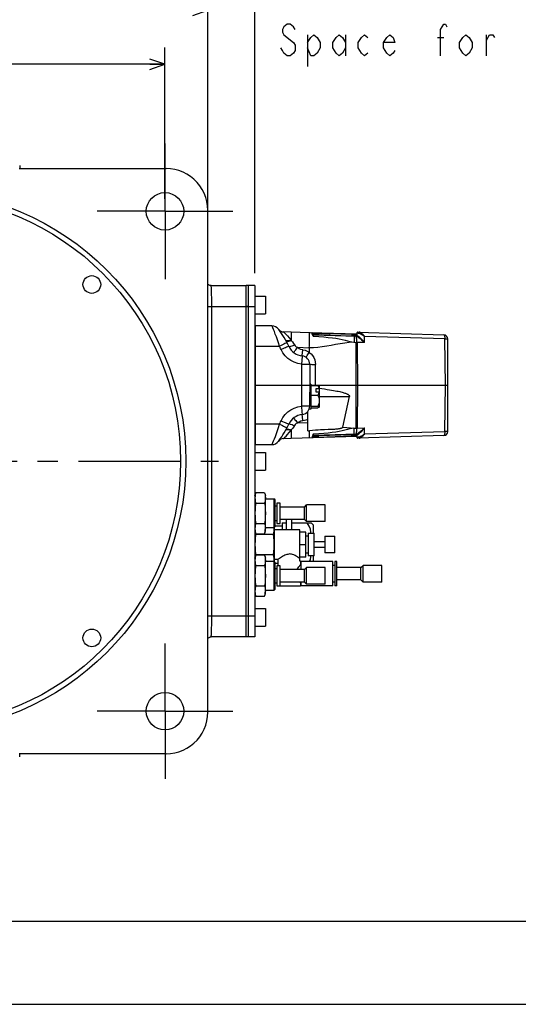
# Model space of a CAD drawing. Header units: millimetres. Extents: x 0 to 770, y -15 to 420.
# Tile 43 of 105: x 375 to 434, y 0 to 118. Entities that reach past the tile are written whole.
import ezdxf

# ---------------------------------------------------------------- set-up
doc = ezdxf.new("R2010")
doc.units = ezdxf.units.MM
doc.header["$LTSCALE"] = 32.67
doc.linetypes.add('CENTER', pattern=[0.6, 0.375, -0.075, 0.075, -0.075])
doc.layers.get('0').update_dxf_attribs({"linetype": 'CONTINUOUS'})
for name, color, linetype in [('ASSY', 7, 'CONTINUOUS'), ('AXIS', 7, 'CONTINUOUS'), ('CHAMFER', 7, 'CONTINUOUS'), ('DRA_ITEM', 7, 'CONTINUOUS'), ('DRAFT', 7, 'CONTINUOUS'), ('DRIV_DIM', 7, 'CONTINUOUS'), ('HOLE', 7, 'CONTINUOUS'), ('PARAM_DIM', 7, 'CONTINUOUS'), ('ROUND', 7, 'CONTINUOUS')]:
    doc.layers.add(name, color=color, linetype=linetype)
doc.styles.get("Standard").update_dxf_attribs({"font": 'txt', "width": 0.8})
doc.dimstyles.new('DIMSTYLE_1', dxfattribs={"dimtxt": 3.8, "dimasz": 1.8, "dimexe": 2, "dimexo": 1.5, "dimgap": 0.95, "dimtad": 1, "dimdec": 3, "dimlfac": 4, "dimdsep": 46, "dimtxsty": 'STANDARD', "dimblk": 'OPEN', "dimblk1": 'OPEN', "dimblk2": 'OPEN', "dimcen": 0.09, "dimadec": 0, "dimazin": 0, "dimtp": 0.001, "dimtm": 0.001, "dimtfac": 1, "dimtdec": 3, "dimtofl": 0, "dimtmove": 0, "dimatfit": 3, "dimldrblk": 'OPEN', "dimfxl": 1, "dimtolj": 1, "dimarcsym": 0})
doc.dimstyles.new('DIMSTYLE_3', dxfattribs={"dimtxt": 3.8, "dimasz": 1.8, "dimexe": 2, "dimexo": 1.5, "dimgap": 0.95, "dimtad": 1, "dimdec": 3, "dimlfac": 4, "dimdsep": 46, "dimtxsty": 'STANDARD', "dimblk": 'OPEN', "dimblk1": 'OPEN', "dimblk2": 'OPEN', "dimcen": 0.09, "dimadec": 0, "dimazin": 0, "dimtp": 0.5, "dimtm": 0.5, "dimtfac": 1, "dimtdec": 3, "dimtofl": 0, "dimtmove": 0, "dimatfit": 3, "dimldrblk": 'OPEN', "dimfxl": 1, "dimtolj": 1, "dimarcsym": 0})

# ---------------------------------------------------------------- blocks, each defined once
blk = doc.blocks.new('_OPEN')
at = {"color": 0, "linetype": 'BYBLOCK'}
for p, q in [((0, 0), (-1, 0.342)), ((-1, -0.342), (0, 0)), ((-1, 0), (0, 0))]:
    blk.add_line(p, q, dxfattribs=at)
blk = doc.blocks.new('*D0')
at = {"layer": 'DRIV_DIM', "color": 2, "linetype": 'CONTINUOUS'}
for p, q in [((402.86, 87.78), (402.86, 121.89)), ((402.86, 119.89), (440.46, 119.89)), ((478.06, 119.89), (440.46, 119.89))]:
    blk.add_line(p, q, dxfattribs=at)
at = {"layer": 'DRIV_DIM', "color": 2, "linetype": 'CONTINUOUS', "xscale": 1.8, "yscale": 1.8, "zscale": 1.8, "rotation": 180}
blk.add_blockref('_OPEN', (402.86, 119.89), dxfattribs=at)
blk = doc.blocks.new('_NONE')
blk = doc.blocks.new('*D8')
at = {"layer": 'DRIV_DIM', "color": 2, "linetype": 'CONTINUOUS'}
for p, q in [((326.56, 66.69), (326.56, 121.32)), ((397.2, 66.69), (397.2, 121.32)), ((326.56, 119.32), (361.88, 119.32)), ((397.2, 119.32), (361.88, 119.32))]:
    blk.add_line(p, q, dxfattribs=at)
at = {"layer": 'DRIV_DIM', "color": 2, "linetype": 'CONTINUOUS', "xscale": 1.8, "yscale": 1.8, "zscale": 1.8, "rotation": 180}
blk.add_blockref('_OPEN', (326.56, 119.32), dxfattribs=at)
at = {"layer": 'DRIV_DIM', "color": 2, "linetype": 'CONTINUOUS', "xscale": 1.8, "yscale": 1.8, "zscale": 1.8}
blk.add_blockref('_OPEN', (397.2, 119.32), dxfattribs=at)
blk = doc.blocks.new('*D12')
at = {"layer": 'PARAM_DIM', "color": 2, "linetype": 'CONTINUOUS'}
for p, q in [((332.06, 96.69), (332.06, 114.84)), ((392.06, 96.69), (392.06, 114.84)), ((332.06, 112.84), (362.06, 112.84)), ((392.06, 112.84), (362.06, 112.84))]:
    blk.add_line(p, q, dxfattribs=at)
at = {"layer": 'PARAM_DIM', "color": 2, "linetype": 'CONTINUOUS', "xscale": 1.8, "yscale": 1.8, "zscale": 1.8, "rotation": 180}
blk.add_blockref('_OPEN', (332.06, 112.84), dxfattribs=at)
at = {"layer": 'PARAM_DIM', "color": 2, "linetype": 'CONTINUOUS', "xscale": 1.8, "yscale": 1.8, "zscale": 1.8}
blk.add_blockref('_OPEN', (392.06, 112.84), dxfattribs=at)

msp = doc.modelspace()

# ---------------------------------------------------------------- linework, layer by layer
at = {"color": 7, "linetype": 'CONTINUOUS'}
for p, q in [((397.195726, 35.05992), (397.195726, 95.325206)), ((402.864796, 61.067563), (402.952881, 61.396301)), ((404.026711, 61.396301), (402.952881, 61.396301)), ((404.026711, 61.396301), (404.114796, 61.067563)), ((404.026711, 61.396301), (404.072311, 61.200934)), ((404.114796, 56.817659), (404.114796, 61.067463)), ((404.114796, 60.692563), (405.123921, 60.692563)), ((405.277296, 60.539188), (405.123921, 60.692563)), ((405.123921, 60.692563), (405.123921, 57.192563)), ((405.277296, 57.345938), (405.277296, 60.539188)), ((402.952881, 60.169432), (404.026711, 60.169432)), ((405.502296, 59.792563), (405.277296, 59.792563)), ((405.877296, 60.155063), (405.502296, 60.155063)), ((405.502296, 60.155063), (405.502296, 57.730063)), ((405.877296, 57.730063), (405.877296, 60.155063)), ((411.302296, 59.942563), (409.052362, 59.942563)), ((411.302296, 57.942563), (411.302296, 59.942563)), ((405.277296, 58.092563), (405.502296, 58.092563)), ((406.614796, 58.192428), (406.614796, 56.965063)), ((407.239796, 58.192428), (407.239796, 56.965063)), ((411.302296, 57.942563), (409.052362, 57.942563)), ((402.864796, 56.817563), (402.952881, 56.488824)), ((402.866557, 57.067652), (402.875152, 56.898695)), ((402.952881, 57.715694), (404.026711, 57.715694)), ((404.026711, 56.488824), (404.114796, 56.817563)), ((405.123921, 57.192563), (404.114796, 57.192563)), ((405.123921, 57.192563), (405.277296, 57.345938)), ((405.153275, 56.814715), (405.164796, 57.032867)), ((405.164796, 57.032867), (405.15473, 57.223372)), ((405.164796, 57.233438), (405.164796, 53.151688)), ((408.239796, 56.965063), (405.164796, 56.965063)), ((405.502296, 57.730063), (405.877296, 57.730063)), ((406.114796, 57.790639), (406.614796, 57.790639)), ((406.114796, 57.790639), (406.114796, 56.965063)), ((407.239796, 57.790639), (409.599033, 57.790639)), ((408.239796, 53.420063), (408.239796, 56.965063)), ((402.890786, 56.720569), (402.907217, 56.613683)), ((402.907217, 56.613683), (402.952881, 56.419432)), ((402.952881, 56.488824), (404.026711, 56.488824)), ((402.952881, 56.419432), (405.076711, 56.419432)), ((408.989796, 56.692563), (408.239796, 56.692563)), ((408.989796, 53.692563), (408.989796, 56.692563)), ((409.239796, 56.192563), (408.989796, 56.192563)), ((409.239796, 56.567563), (409.989796, 56.567563)), ((409.239796, 56.567563), (409.239796, 53.817563)), ((409.989796, 53.817563), (409.989796, 56.567563)), ((409.989796, 55.567563), (411.239796, 55.567563)), ((411.239796, 56.192563), (412.439796, 56.192563)), ((411.239796, 56.192563), (411.239796, 54.192563)), ((412.439796, 54.192563), (412.439796, 56.192563)), ((408.239796, 55.192563), (408.989796, 55.192563)), ((411.239796, 54.817563), (409.989796, 54.817563)), ((402.864796, 53.567563), (402.952881, 53.896301)), ((405.076711, 53.965694), (402.952881, 53.965694)), ((404.026711, 53.896301), (402.952881, 53.896301)), ((404.026711, 53.896301), (404.114796, 53.567563)), ((404.026711, 53.896301), (404.072311, 53.700934)), ((404.114796, 49.317659), (404.114796, 53.567463)), ((404.114796, 53.192563), (405.123921, 53.192563)), ((405.277296, 53.039188), (405.123921, 53.192563)), ((405.123921, 53.192563), (405.123921, 49.692563)), ((405.154735, 53.161749), (405.164796, 53.352259)), ((405.164796, 53.420063), (405.627296, 53.420063)), ((405.627296, 53.420063), (405.627296, 52.655063)), ((408.237296, 53.192563), (408.237296, 53.506856)), ((408.237296, 53.420063), (408.239796, 53.420063)), ((408.352294, 53.192563), (408.237296, 53.192563)), ((408.989796, 53.692563), (408.239796, 53.692563)), ((408.352296, 53.192563), (408.352296, 52.805063)), ((408.989796, 54.192563), (409.239796, 54.192563)), ((409.989796, 53.817563), (409.239796, 53.817563)), ((412.439796, 54.192563), (411.239796, 54.192563)), ((402.952881, 52.669432), (404.026711, 52.669432)), ((405.277296, 49.845938), (405.277296, 53.039188)), ((405.502296, 52.292563), (405.277296, 52.292563)), ((405.877296, 52.655063), (405.502296, 52.655063)), ((405.502296, 52.655063), (405.502296, 50.230063)), ((405.877296, 50.230063), (405.877296, 52.655063)), ((408.328307, 52.77555), (408.352296, 52.805063)), ((408.377296, 52.805063), (408.352296, 52.805063)), ((412.214796, 53.142563), (408.377296, 53.142563)), ((408.377296, 53.14245), (408.377296, 52.192563)), ((411.302296, 52.442563), (409.052362, 52.442563)), ((411.302296, 50.442563), (411.302296, 52.442563)), ((412.214796, 50.242675), (412.214796, 53.14245)), ((412.464796, 52.692563), (412.214796, 52.692563)), ((412.714796, 53.142563), (412.464796, 53.142563)), ((412.464796, 53.14245), (412.464796, 50.242675)), ((412.714796, 50.242675), (412.714796, 53.14245)), ((418.089796, 52.692563), (415.839862, 52.692563)), ((418.089796, 50.692563), (418.089796, 52.692563)), ((402.952881, 50.215694), (404.026711, 50.215694)), ((405.123921, 49.692563), (404.114796, 49.692563)), ((405.123921, 49.692563), (405.277296, 49.845938)), ((405.277296, 50.592563), (405.502296, 50.592563)), ((405.502296, 50.230063), (405.877296, 50.230063)), ((405.877296, 50.242563), (408.352288, 50.242563)), ((408.377296, 50.580063), (408.352296, 50.580063)), ((408.352296, 50.580063), (408.352296, 50.242563)), ((408.377296, 50.692563), (408.377296, 50.242675)), ((412.214796, 50.242563), (408.377296, 50.242563)), ((411.302296, 50.442563), (409.052362, 50.442563)), ((412.464796, 50.692563), (412.214796, 50.692563)), ((412.714796, 50.242563), (412.464796, 50.242563)), ((418.089796, 50.692563), (415.839862, 50.692563)), ((402.864796, 49.317563), (402.952881, 48.988824)), ((402.866557, 49.567652), (402.875152, 49.398695)), ((402.952881, 48.988824), (404.026711, 48.988824)), ((404.026711, 48.988824), (404.114796, 49.317563)), ((10, 10), (584, 10)), ((12.377365, 0), (584.301025, 0))]:
    msp.add_line(p, q, dxfattribs=at)
at = {"color": 6, "linetype": 'CONTINUOUS'}
for p, q in [((404.903292, 81.442563), (402.914796, 81.442563)), ((405.732266, 81.003748), (405.700637, 81.046087)), ((407.227296, 80.688635), (406.298466, 80.717824)), ((407.216176, 80.576373), (407.214383, 80.066298)), ((407.218917, 80.656231), (407.216176, 80.576373)), ((407.227296, 80.687999), (407.218917, 80.656231)), ((407.227296, 80.688635), (407.227288, 80.688352)), ((407.227288, 80.688352), (407.227296, 80.687999)), ((409.375879, 80.621113), (407.231222, 80.688511)), ((415.102296, 80.441153), (409.48359, 80.617728)), ((409.833829, 80.403233), (409.776276, 80.561359)), ((410.860644, 80.411993), (410.845221, 80.324977)), ((410.846409, 80.32494), (410.861753, 80.411958)), ((410.861356, 80.41197), (411.861258, 80.380547)), ((411.586784, 80.301673), (411.571027, 80.389668)), ((411.87683, 80.292558), (411.86126, 80.380547)), ((411.877386, 80.29254), (411.861267, 80.380547)), ((415.102296, 80.562163), (415.102296, 80.268588)), ((415.231222, 80.687101), (425.538577, 80.363179)), ((409.396766, 79.104133), (409.40366, 79.411935)), ((409.40366, 79.411935), (409.408177, 79.701536)), ((409.901693, 80.354629), (415.05438, 80.192699)), ((414.98216, 79.459539), (415.09153, 79.544078)), ((415.011395, 80.178285), (414.98601, 80.194848)), ((415.03475, 80.130894), (415.011395, 80.178285)), ((416.023994, 79.431046), (416.037047, 80.17787)), ((416.037047, 80.17787), (416.037664, 80.18216)), ((426.022795, 68.762973), (426.022795, 79.872152)), ((409.387336, 78.780005), (409.396766, 79.104133)), ((409.387336, 78.780005), (409.38792, 78.292813)), ((409.439796, 76.832851), (409.439796, 73.466844)), ((402.864796, 74.317563), (409.439796, 74.317563)), ((409.589796, 74.442563), (409.439796, 74.442563)), ((409.589796, 74.442524), (409.589796, 71.442602)), ((409.589796, 74.329731), (409.599581, 74.317563)), ((409.589796, 74.275849), (410.39642, 74.275849)), ((409.599581, 74.317563), (426.022795, 74.317563)), ((409.599581, 74.317563), (409.641279, 74.275849)), ((410.571862, 73.871761), (410.189796, 73.871761)), ((410.189796, 73.871761), (410.189796, 73.534483)), ((410.189796, 73.534483), (410.571862, 73.534483)), ((410.589796, 73.86069), (410.571862, 73.871761)), ((410.589796, 73.523413), (410.571862, 73.534483)), ((410.579076, 74.203283), (410.574372, 74.207566)), ((410.589796, 74.192563), (410.579076, 74.203283)), ((410.585936, 74.194727), (410.579076, 74.203283)), ((410.589796, 74.192554), (410.589796, 71.703192)), ((409.589796, 73.130395), (410.39642, 73.130395)), ((410.589796, 72.463752), (410.585936, 72.372939)), ((413.412196, 69.28327), (414.225543, 72.942563)), ((409.214796, 68.824302), (409.214796, 71.179358)), ((409.589796, 71.442563), (409.36646, 71.442563)), ((409.589796, 71.797108), (410.39642, 71.797108)), ((409.589796, 71.609276), (410.39642, 71.609276)), ((410.579076, 71.681842), (410.574372, 71.67756)), ((409.214796, 68.824302), (409.409281, 68.830258)), ((409.410556, 68.595577), (409.40928, 68.830336)), ((415.09153, 69.091047), (414.98216, 69.175587)), ((416.02443, 69.179081), (416.023994, 69.204079)), ((416.024588, 69.173772), (416.02443, 69.179081)), ((416.03703, 68.457256), (416.024588, 69.173772)), ((405.700567, 67.588947), (405.732756, 67.632036)), ((405.700568, 67.588947), (405.704202, 67.593778)), ((406.298466, 67.917301), (407.227296, 67.946491)), ((407.216632, 68.058633), (407.219237, 67.978859)), ((407.219237, 67.978859), (407.227296, 67.947127)), ((407.227296, 67.947127), (407.227304, 67.946562)), ((407.227304, 67.946562), (407.227296, 67.946491)), ((407.231222, 67.946614), (415.102296, 68.193973)), ((409.776276, 68.073767), (409.833829, 68.231892)), ((415.05438, 68.442426), (409.901693, 68.280497)), ((414.986006, 68.440278), (415.011435, 68.456894)), ((415.102296, 68.366538), (415.102296, 68.072963)), ((425.538577, 68.271946), (415.231222, 67.948025)), ((416.03766, 68.452966), (416.03703, 68.457256)), ((402.914796, 67.192563), (404.903292, 67.192563))]:
    msp.add_line(p, q, dxfattribs=at)
at = {"color": 9, "linetype": 'CONTINUOUS'}
for p, q in [((402.914796, 67.192563), (402.914796, 81.442563)), ((407.231222, 80.688511), (407.229055, 79.683354)), ((409.746603, 80.501783), (409.708155, 80.61067)), ((409.857617, 80.185125), (409.746603, 80.501783)), ((409.84943, 80.403611), (409.833572, 80.403941)), ((409.97264, 80.400084), (409.84943, 80.403611)), ((410.475425, 80.385959), (409.97264, 80.400084)), ((410.176854, 80.547875), (410.474796, 80.537218)), ((410.473876, 80.336647), (410.475425, 80.385959)), ((410.474796, 80.537218), (410.476345, 80.586529)), ((414.476769, 80.41145), (410.474796, 80.537218)), ((410.474796, 80.537218), (410.475425, 80.385959)), ((410.475425, 80.385959), (410.855065, 80.374028)), ((410.894615, 80.410925), (410.888616, 80.323615)), ((410.977524, 80.40832), (410.977664, 80.320543)), ((411.338211, 80.396985), (411.338297, 80.309482)), ((411.570016, 80.3897), (411.585522, 80.301713)), ((411.778134, 80.38316), (411.778219, 80.295657)), ((414.478319, 80.460762), (414.476769, 80.41145)), ((414.476769, 80.411451), (414.909464, 80.395873)), ((414.476769, 80.41145), (414.477399, 80.260192)), ((414.909464, 80.395873), (415.102296, 80.389761)), ((415.272481, 80.559878), (415.102203, 80.564358)), ((406.595619, 79.683494), (406.544591, 79.738546)), ((406.972997, 80.000503), (407.194566, 79.727636)), ((407.214254, 79.818351), (407.229049, 79.683405)), ((409.901693, 80.354629), (409.901876, 80.353985)), ((411.868047, 80.342194), (414.477399, 80.260192)), ((414.477399, 80.260192), (414.475849, 80.21088)), ((414.477399, 80.260192), (414.868354, 80.249205)), ((414.734694, 79.467316), (414.98216, 79.459539)), ((414.868354, 80.249205), (415.096868, 80.24276)), ((414.98216, 79.459539), (414.989208, 74.317563)), ((415.128394, 80.266355), (415.102284, 80.267255)), ((416.023994, 79.431046), (415.194496, 79.457114)), ((415.217715, 74.317563), (415.194496, 79.457114)), ((415.95081, 80.241338), (416.011494, 80.198225)), ((416.011494, 80.198225), (416.037846, 80.182408)), ((425.652261, 79.872152), (416.036968, 80.174325)), ((425.749217, 74.317563), (425.652261, 79.872152)), ((402.895662, 78.986127), (405.821179, 78.986194)), ((409.387419, 78.780005), (407.966075, 78.824673)), ((408.439796, 76.850303), (408.439796, 71.784822)), ((410.131066, 74.275849), (410.130907, 76.819762)), ((414.989208, 74.317563), (414.98216, 69.175587)), ((415.194496, 69.178011), (415.217715, 74.317563)), ((425.652261, 68.762973), (425.749217, 74.317563)), ((410.589796, 72.942563), (414.225543, 72.942563)), ((408.647144, 71.785202), (408.439796, 71.784822)), ((408.439796, 71.784822), (408.510534, 71.092062)), ((408.510534, 71.092062), (408.538407, 70.825917)), ((407.966075, 69.810453), (409.214796, 69.849696)), ((408.54289, 70.787969), (408.538407, 70.825917)), ((408.570298, 70.52482), (408.54289, 70.787969)), ((408.616244, 70.074282), (408.570298, 70.52482)), ((406.544591, 68.89658), (406.595621, 68.951633)), ((406.971357, 68.632743), (407.194566, 68.90749)), ((407.229049, 68.951721), (407.214254, 68.816774)), ((407.229055, 68.951772), (407.231222, 67.946614)), ((414.734694, 69.16781), (414.98216, 69.175587)), ((415.194496, 69.178011), (416.023994, 69.204079)), ((416.036989, 68.460801), (425.652261, 68.762973)), ((409.8495, 68.257423), (409.833829, 68.231892)), ((409.901876, 68.28114), (409.901693, 68.280497)), ((410.333836, 68.245148), (410.475425, 68.249167)), ((410.475425, 68.249167), (410.473876, 68.298478)), ((410.474796, 68.097908), (410.475425, 68.249167)), ((410.474796, 68.097908), (414.476769, 68.223675)), ((410.476345, 68.048597), (410.474796, 68.097908)), ((414.477399, 68.374934), (410.475425, 68.249167)), ((414.475849, 68.424245), (414.477399, 68.374934)), ((414.476769, 68.223675), (414.477399, 68.374934)), ((414.909571, 68.239339), (414.476769, 68.223675)), ((414.476769, 68.223675), (414.478319, 68.174364)), ((415.096866, 68.392366), (414.477399, 68.374934)), ((415.102296, 68.245365), (414.909571, 68.239339)), ((415.102203, 68.070768), (415.272481, 68.075247)), ((415.102284, 68.36787), (415.128394, 68.368771)), ((415.950648, 68.393698), (415.872473, 68.343131))]:
    msp.add_line(p, q, dxfattribs=at)
at = {"color": 7, "linetype": 'CONTINUOUS', "true_color": 0x2a4972}
msp.add_line((409.48359, 80.617728), (409.375879, 80.621113), dxfattribs=at)
at = {"color": 9, "linetype": 'CONTINUOUS'}
for points in [[(405.821179, 78.986194), (405.695091, 79.384642), (405.565733, 79.768847), (405.436175, 80.131815), (405.311391, 80.463016), (405.196335, 80.754461), (405.095167, 81.000463), (405.012349, 81.19485), (404.951803, 81.333689), (404.915371, 81.415822), (404.903292, 81.442563)], [(406.298466, 80.717824), (406.315268, 80.701727), (406.370199, 80.648511), (406.466296, 80.553109), (406.602532, 80.413404), (406.773587, 80.228717), (406.972997, 80.000503)], [(409.776276, 80.561359), (409.793283, 80.560965), (409.84429, 80.55931), (409.927966, 80.556196), (410.176854, 80.547875)], [(409.833829, 80.403233), (409.848978, 80.378267), (409.87271, 80.360906), (409.901877, 80.353988)], [(415.373621, 80.682626), (415.343508, 80.677427), (415.316796, 80.661217), (415.294499, 80.634772), (415.279147, 80.599888), (415.272969, 80.559867)], [(415.272969, 80.559867), (415.354515, 80.548097), (415.440029, 80.521504), (415.520346, 80.488362), (415.594052, 80.453053), (415.661173, 80.417808), (415.722035, 80.383751), (415.777182, 80.351291), (415.827146, 80.32072), (415.872408, 80.292044), (415.95081, 80.241338)], [(416.036723, 80.18541), (415.997319, 80.229991), (415.951792, 80.278225), (415.900579, 80.33057), (415.842881, 80.386608), (415.777943, 80.44594), (415.705058, 80.507786), (415.623904, 80.56982), (415.533551, 80.627744), (415.445244, 80.668267), (415.373621, 80.682626)], [(406.711822, 79.423445), (406.693701, 79.417563), (406.643745, 79.395254), (406.564915, 79.357931), (406.457892, 79.305909), (406.325133, 79.240339), (406.169883, 79.162772), (405.998737, 79.076465), (405.821179, 78.986194)], [(406.580404, 79.673065), (406.629067, 79.622041), (406.705508, 79.591609), (406.808312, 79.581745), (406.934165, 79.593815), (407.076571, 79.628008), (407.229055, 79.683354)], [(407.194566, 79.727637), (407.047001, 79.675922), (406.90703, 79.644716), (406.781305, 79.635465), (406.675817, 79.648594), (406.595619, 79.683494)], [(407.229055, 79.683354), (407.356974, 79.512061), (407.481177, 79.336486), (407.601393, 79.156566)], [(414.734694, 79.467316), (414.186295, 79.442989), (413.636853, 79.383875), (413.094497, 79.300667), (412.551665, 79.201903), (412.015834, 79.097894), (411.480058, 78.996237), (410.951916, 78.906609), (410.424333, 78.836053), (409.905401, 78.793195), (409.387497, 78.784877)], [(409.857618, 80.185162), (410.527933, 80.149889), (411.129909, 80.108406), (411.670438, 80.061011), (412.15651, 80.00708), (412.594164, 79.946838), (412.990221, 79.88009), (413.351884, 79.806227), (413.682164, 79.726618), (413.983169, 79.645646), (414.257398, 79.571299), (414.507653, 79.509552), (414.734694, 79.467335)], [(414.756496, 80.202061), (414.768716, 80.183475), (414.778939, 80.131375), (414.787097, 80.047481), (414.792791, 79.934369), (414.795671, 79.794146), (414.795373, 79.635343), (414.791827, 79.46552)], [(415.128394, 80.266355), (415.122443, 80.237906), (415.106855, 80.214202), (415.082984, 80.19796), (415.05438, 80.192699)], [(416.037664, 80.18216), (416.037613, 80.183603), (416.036723, 80.18541)], [(425.538577, 80.363179), (425.566445, 80.350168), (425.592202, 80.313532), (425.614596, 80.255047), (425.632538, 80.17755), (425.645156, 80.084808), (425.651838, 79.981332), (425.652261, 79.872152)], [(425.652261, 79.872152), (425.753694, 79.873394), (425.844187, 79.874164), (425.919452, 79.874424), (425.975924, 79.874164), (426.010924, 79.873394), (426.022796, 79.872151)], [(402.864796, 78.985321), (402.868602, 78.985655), (402.879441, 78.985938), (402.895662, 78.986127)], [(406.013843, 78.58776), (405.95154, 78.721493), (405.887314, 78.854314), (405.821179, 78.986194)], [(406.923321, 78.986059), (406.904764, 78.98095), (406.853986, 78.960931), (406.773525, 78.927072), (406.664244, 78.879735), (406.528657, 78.819961), (406.370074, 78.74916), (406.195238, 78.670305), (406.013843, 78.58776)], [(408.439796, 76.850303), (408.000929, 76.928058), (407.578398, 77.069987), (407.181541, 77.272967), (406.819139, 77.53251), (406.499198, 77.842884), (406.228774, 78.197243), (406.013843, 78.58776)], [(406.923321, 78.986061), (406.94967, 78.968697), (407.003726, 78.965928), (407.08377, 78.977383), (407.187686, 79.00302), (407.313093, 79.042712), (407.453262, 79.094687), (407.601394, 79.156567)], [(407.500354, 78.249881), (407.513135, 78.263139), (407.546919, 78.303115), (407.600441, 78.368253), (407.672202, 78.456763), (407.760516, 78.566618), (407.86021, 78.691423), (407.966075, 78.824673)], [(407.601393, 79.156566), (407.692856, 79.039056), (407.814766, 78.92642), (407.966075, 78.824673)], [(408.616244, 78.560844), (408.384058, 78.606903), (408.164711, 78.69591), (407.966075, 78.824673)], [(408.542751, 77.845875), (408.548269, 77.897665), (408.616244, 78.560844)], [(408.616244, 78.560844), (408.886544, 78.511776), (409.145858, 78.421003), (409.387755, 78.290773)], [(409.378608, 78.2575), (409.595915, 78.079227), (409.781817, 77.868545), (409.931556, 77.630922), (410.041384, 77.372311), (410.108391, 77.099576), (410.130907, 76.819762)], [(408.542751, 77.845875), (408.538391, 77.809093), (408.532453, 77.753737), (408.439796, 76.850303)], [(408.439796, 76.850303), (408.634886, 76.849968), (408.82248, 76.848975), (408.995366, 76.847362), (409.146903, 76.845192), (409.271266, 76.842547), (409.363676, 76.83953), (409.420581, 76.836256), (409.439796, 76.832851)], [(409.439796, 76.832851), (409.456646, 76.830083), (409.504945, 76.827498), (409.582956, 76.825135), (409.688713, 76.823082), (409.81997, 76.821428), (409.969784, 76.820299), (410.130907, 76.819762)], [(406.013843, 70.047366), (406.228774, 70.437883), (406.499198, 70.792242), (406.819139, 71.102615), (407.181541, 71.362159), (407.578398, 71.565138), (408.000929, 71.707068), (408.439796, 71.784822)], [(409.434103, 71.800415), (409.402045, 71.797525), (409.340675, 71.794699), (409.250007, 71.792045), (409.131583, 71.789672), (408.988455, 71.787684), (408.825086, 71.78617), (408.647144, 71.785202)], [(405.821179, 69.648932), (405.887314, 69.780812), (405.95154, 69.913633), (406.013843, 70.047366)], [(406.013843, 70.047366), (406.189511, 69.967416), (406.356111, 69.892235), (406.508397, 69.824164), (406.644852, 69.763883), (406.759855, 69.713913), (406.848083, 69.676625), (406.903576, 69.654609), (406.923321, 69.649067)], [(407.500354, 70.385244), (407.513135, 70.371987), (407.546919, 70.332011), (407.600441, 70.266872), (407.672202, 70.178362), (407.760516, 70.068508), (407.86021, 69.943703), (407.966075, 69.810453)], [(407.966075, 69.810453), (407.814686, 69.708643), (407.692788, 69.595996), (407.601393, 69.478559)], [(407.966075, 69.810453), (408.164711, 69.939216), (408.384058, 70.028223), (408.616244, 70.074282)], [(408.616244, 70.074282), (408.821618, 70.107526), (409.022104, 70.165086), (409.214796, 70.246328)], [(405.821179, 69.648932), (402.895662, 69.648998), (402.879441, 69.649187), (402.868602, 69.64947), (402.864796, 69.649804)], [(404.903292, 67.192563), (404.915337, 67.219104), (404.951666, 67.300974), (405.011971, 67.43949), (405.094531, 67.633395), (405.196123, 67.880177), (405.311761, 68.17313), (405.435942, 68.502743), (405.565982, 68.86699), (405.695226, 69.250877), (405.821179, 69.648932)], [(405.821179, 69.648932), (405.993137, 69.561497), (406.156226, 69.479213), (406.305314, 69.404643), (406.438917, 69.338532), (406.551544, 69.283633), (406.63796, 69.242557), (406.692536, 69.218048), (406.711822, 69.211681)], [(406.298466, 67.917301), (406.315395, 67.933288), (406.369713, 67.986103), (406.46507, 68.080683), (406.601049, 68.220166), (406.771316, 68.404028), (406.971357, 68.632743)], [(406.580402, 68.962057), (406.629067, 69.013085), (406.705508, 69.043517), (406.808312, 69.053381), (406.934165, 69.041311), (407.076571, 69.007118), (407.229056, 68.951771)], [(406.595621, 68.951633), (406.675822, 68.986532), (406.781311, 68.999661), (406.907036, 68.990408), (407.047005, 68.959203), (407.194566, 68.907488)], [(406.923321, 69.649067), (406.94967, 69.666429), (407.003726, 69.669197), (407.08377, 69.657742), (407.187686, 69.632106), (407.313093, 69.592413), (407.453262, 69.540439), (407.601393, 69.478559)], [(407.601393, 69.478559), (407.481177, 69.298639), (407.356974, 69.123065), (407.229055, 68.951772)], [(414.734694, 69.16779), (414.506145, 69.125296), (414.254603, 69.063137), (413.978317, 68.988107), (413.674689, 68.90655), (413.341172, 68.826543), (412.976258, 68.752463), (412.577459, 68.685766), (412.138476, 68.625808), (411.653524, 68.572423), (411.11608, 68.525617), (410.519633, 68.484723), (409.857618, 68.449964)], [(413.412196, 69.28327), (413.876824, 69.221784), (414.317868, 69.18277), (414.734694, 69.16781)], [(414.756883, 68.433077), (414.769103, 68.451662), (414.779326, 68.503763), (414.787484, 68.587657), (414.793178, 68.700768), (414.796058, 68.840991), (414.79576, 68.999795), (414.792214, 69.169618)], [(425.652261, 68.762973), (425.651838, 68.653793), (425.645156, 68.550316), (425.632538, 68.457575), (425.614596, 68.380079), (425.592202, 68.321594), (425.566445, 68.284958), (425.538577, 68.271946)], [(426.022795, 68.762973), (426.010924, 68.761732), (425.975924, 68.760962), (425.919452, 68.760701), (425.844187, 68.760962), (425.753694, 68.761732), (425.652261, 68.762973)], [(409.857618, 68.449965), (409.747075, 68.133801), (409.718091, 68.051873), (409.708155, 68.024455)], [(409.844086, 68.075743), (409.793284, 68.074116), (409.776276, 68.073767)], [(409.833572, 68.231185), (409.849406, 68.231514), (410.333836, 68.245148)], [(410.474796, 68.097908), (410.176092, 68.087287), (410.04063, 68.082821), (409.844086, 68.075743)], [(409.901877, 68.281138), (409.87341, 68.27454), (409.8495, 68.257423)], [(415.05438, 68.442426), (415.081828, 68.437636), (415.105234, 68.422538), (415.121937, 68.398404), (415.128394, 68.368771)], [(415.872473, 68.343131), (415.8273, 68.314506), (415.777397, 68.283968), (415.722292, 68.251526), (415.661467, 68.217478), (415.594407, 68.182251), (415.520795, 68.146964), (415.440572, 68.113823), (415.355046, 68.087158), (415.272969, 68.075258)], [(415.373621, 67.9525), (415.343516, 67.957687), (415.316796, 67.973907), (415.294497, 68.000354), (415.279139, 68.035245), (415.272969, 68.075257)], [(415.373621, 67.9525), (415.445189, 67.966841), (415.533463, 68.00733), (415.623824, 68.065242), (415.704984, 68.127279), (415.777876, 68.189135), (415.842826, 68.248476), (415.900539, 68.304521), (415.951766, 68.356875), (415.997306, 68.405121), (416.03673, 68.449724)], [(416.037848, 68.452715), (416.011193, 68.436675), (415.950648, 68.393698)], [(416.03673, 68.449724), (416.037613, 68.451522), (416.03766, 68.452966)]]:
    msp.add_lwpolyline(points, dxfattribs=at)
at = {"color": 6, "linetype": 'CONTINUOUS'}
for points in [[(409.408177, 79.701536), (409.410352, 79.963585), (409.410312, 80.189828), (409.408353, 80.373641), (409.404938, 80.508919), (409.400659, 80.59233), (409.39636, 80.620469)], [(409.857618, 80.185161), (409.850955, 80.28038), (409.843835, 80.354879), (409.833826, 80.403232)], [(407.214383, 80.066298), (407.214217, 79.803946), (407.213946, 79.790145), (407.213271, 79.777035), (407.212102, 79.764651), (407.210367, 79.753041), (407.207418, 79.742503), (407.202434, 79.733532), (407.194566, 79.727636)], [(409.901876, 80.353985), (409.898656, 80.333167), (409.880962, 80.27751), (409.857618, 80.185162)], [(415.09153, 79.544078), (415.09002, 79.693143), (415.083232, 79.83129), (415.071456, 79.95341), (415.055089, 80.054619), (415.03475, 80.130894)], [(415.05438, 80.192699), (415.098913, 80.182065), (415.165924, 80.149963), (415.256784, 80.093835), (415.370764, 80.013835), (415.506409, 79.910023), (415.661588, 79.782734), (415.834976, 79.632074), (416.024323, 79.456138)], [(415.091528, 79.543984), (415.160327, 79.486186), (415.194496, 79.457114)], [(416.024418, 79.461466), (415.852514, 79.653935), (415.693874, 79.818703), (415.550935, 79.957389), (415.425697, 80.071073), (415.320071, 80.158698), (415.235027, 80.21951), (415.171512, 80.254578), (415.128394, 80.266355)], [(408.998346, 77.662322), (409.005087, 77.678888), (409.031001, 77.723611), (409.074821, 77.794324), (409.134508, 77.88774), (409.207323, 77.999577), (409.289945, 78.124733), (409.378608, 78.2575)], [(409.378608, 78.2575), (409.383666, 78.267202), (409.386761, 78.278453), (409.38792, 78.292813)], [(409.439796, 74.604575), (409.456845, 74.526412), (409.502394, 74.442563)], [(409.436038, 72.942563), (409.43699, 73.120302), (409.43874, 73.295053), (409.439796, 73.466844)], [(410.574372, 74.207566), (410.555094, 74.220528), (410.528071, 74.233681), (410.493038, 74.247164), (410.449433, 74.261156), (410.39642, 74.275849)], [(410.39642, 74.275849), (410.477869, 74.132353), (410.53546, 73.998989), (410.571862, 73.871761)], [(410.571862, 73.534483), (410.53483, 73.405504), (410.477061, 73.272281), (410.39642, 73.130395)], [(410.589796, 73.947133), (410.893174, 73.909449), (411.225715, 73.865305), (411.529615, 73.822219), (411.807354, 73.780183), (412.061173, 73.739177), (412.293025, 73.699191), (412.504852, 73.660175), (412.698462, 73.622065), (412.875283, 73.584832), (413.036579, 73.548453), (413.183526, 73.512895), (413.317195, 73.478127), (413.438566, 73.444112), (413.548536, 73.410814), (413.647918, 73.378191), (413.737456, 73.346202), (413.817817, 73.314803), (413.889601, 73.283952), (413.953311, 73.253622), (414.009634, 73.223659), (414.059006, 73.19397), (414.10167, 73.164545), (414.13782, 73.135392), (414.167626, 73.106549), (414.191139, 73.078248), (414.208519, 73.050835), (414.220232, 73.024499), (414.226925, 72.99903), (414.229069, 72.974293)], [(409.434103, 71.800415), (409.43511, 72.178229), (409.43511, 72.558951), (409.436038, 72.942563)], [(410.39642, 73.130395), (410.449438, 73.026085), (410.493046, 72.926757), (410.528079, 72.831046), (410.5551, 72.737689), (410.574375, 72.645681), (410.585937, 72.554553), (410.589796, 72.463752)], [(410.585936, 72.372939), (410.574372, 72.281804), (410.555094, 72.189794), (410.528071, 72.096433), (410.493038, 72.000727), (410.449433, 71.901408), (410.39642, 71.797108)], [(414.225543, 72.942563), (414.227514, 72.953224), (414.228684, 72.963802), (414.229069, 72.974293)], [(410.39642, 71.797108), (410.449438, 71.782413), (410.493046, 71.76842), (410.528079, 71.754936), (410.5551, 71.741784), (410.574375, 71.728822), (410.585937, 71.715984), (410.589796, 71.703192)], [(410.574372, 71.67756), (410.555094, 71.664597), (410.528071, 71.651445), (410.493038, 71.637962), (410.449433, 71.62397), (410.39642, 71.609276)], [(410.589796, 71.703192), (410.585936, 71.690399), (410.579076, 71.681842)], [(407.194566, 68.90749), (407.20244, 68.901586), (407.207367, 68.892625), (407.210307, 68.882148), (407.212084, 68.870674), (407.213194, 68.858351), (407.213847, 68.84523), (407.214173, 68.831344), (407.214242, 68.816722)], [(407.214242, 68.816722), (407.214056, 68.568913), (407.214742, 68.356572), (407.216632, 68.058633)], [(409.39636, 68.014657), (409.400381, 68.039427), (409.404421, 68.112726), (409.407796, 68.231387), (409.409969, 68.393873), (409.410556, 68.595577)], [(411.230669, 68.968288), (410.993313, 68.959311), (410.734245, 68.947659), (410.450575, 68.931737), (410.13855, 68.909278), (409.793382, 68.877016), (409.409281, 68.830258)], [(413.412196, 69.28327), (413.40665, 69.266373), (413.396809, 69.248722), (413.382453, 69.231074), (413.363496, 69.213725), (413.340114, 69.196951), (413.312276, 69.180749), (413.279949, 69.165122), (413.242999, 69.150045), (413.201147, 69.135465), (413.154093, 69.121367), (413.101456, 69.107738), (413.042809, 69.094587), (412.977762, 69.081945), (412.905854, 69.069845), (412.826461, 69.058307), (412.738871, 69.047357), (412.642385, 69.037032), (412.536287, 69.027372), (412.419792, 69.018399), (412.292016, 69.010114), (412.152011, 69.002487), (411.998761, 68.995439), (411.831191, 68.988816), (411.648162, 68.982367), (411.230669, 68.968288)], [(415.011435, 68.456894), (415.034811, 68.504405), (415.055151, 68.58081), (415.071505, 68.682101), (415.083259, 68.804215), (415.090027, 68.942237), (415.09153, 69.091047)], [(416.024323, 69.178987), (415.835055, 69.003122), (415.661752, 68.85253), (415.506646, 68.725291), (415.371042, 68.621495), (415.257056, 68.541471), (415.166132, 68.485279), (415.099018, 68.4531), (415.05438, 68.442426)], [(415.194496, 69.178011), (415.125999, 69.119978), (415.091528, 69.091141)], [(415.128394, 68.368771), (415.171411, 68.380504), (415.23483, 68.41549), (415.319818, 68.476231), (415.425442, 68.56383), (415.550719, 68.677534), (415.693727, 68.816276), (415.852446, 68.981117), (416.024418, 69.173659)], [(409.833826, 68.231893), (409.844033, 68.281741), (409.85102, 68.355641), (409.857618, 68.449965)], [(409.857618, 68.449964), (409.880959, 68.357618), (409.898653, 68.301959), (409.901876, 68.28114)]]:
    msp.add_lwpolyline(points, dxfattribs=at)
at = {"color": 7, "linetype": 'CONTINUOUS'}
for points in [[(402.864796, 60.782867), (402.875154, 60.579282), (402.904965, 60.376783), (402.952881, 60.169432)], [(402.952881, 61.396301), (402.90501, 61.189183), (402.875151, 60.986414), (402.866557, 60.817473)], [(404.114796, 60.782867), (404.103159, 60.566985), (404.072283, 60.364651), (404.026711, 60.169432)], [(404.072311, 61.200934), (404.103207, 60.998307), (404.114796, 60.782867)], [(402.952881, 60.169432), (402.904923, 59.754295), (402.875118, 59.348993), (402.864796, 58.942563)], [(404.026711, 60.169432), (404.07217, 59.78011), (404.103113, 59.375228), (404.114796, 58.942563)], [(402.864796, 58.942563), (402.875119, 58.536101), (402.904927, 58.130792), (402.952881, 57.715694)], [(404.114796, 58.942563), (404.103106, 58.509769), (404.072157, 58.104886), (404.026711, 57.715694)], [(402.952881, 57.715694), (402.904961, 57.508322), (402.875152, 57.305821), (402.864796, 57.102259)], [(402.875152, 56.898695), (402.905009, 56.695948), (402.952881, 56.488824)], [(404.026711, 57.715694), (404.072293, 57.520424), (404.103165, 57.318086), (404.114796, 57.102259)], [(404.026711, 56.488824), (404.074586, 56.695962), (404.104441, 56.89871), (404.114796, 57.102259)], [(405.076711, 56.419432), (405.122396, 56.613792), (405.153275, 56.814715)], [(409.589651, 56.567563), (409.589597, 56.666564), (409.514747, 57.019877), (409.360362, 57.391734), (409.11995, 57.790639)], [(402.952881, 56.419432), (402.907196, 56.030712), (402.876317, 55.628866), (402.864796, 55.192563)], [(405.164796, 55.192563), (405.153263, 55.629086), (405.122375, 56.03093), (405.076711, 56.419432)], [(402.864796, 55.192563), (402.876329, 54.756039), (402.907217, 54.354196), (402.952881, 53.965694)], [(405.076711, 53.965694), (405.122396, 54.354414), (405.153275, 54.75626), (405.164796, 55.192563)], [(402.864796, 53.282867), (402.875154, 53.079282), (402.904965, 52.876783), (402.952881, 52.669432)], [(402.952881, 53.896301), (402.90501, 53.689183), (402.875151, 53.486414), (402.866557, 53.317473)], [(402.952881, 53.965694), (402.907196, 53.771333), (402.890787, 53.664561)], [(404.114796, 53.282867), (404.103159, 53.066985), (404.072283, 52.864651), (404.026711, 52.669432)], [(404.072311, 53.700934), (404.103207, 53.498307), (404.114796, 53.282867)], [(405.164796, 53.352259), (405.153263, 53.570521), (405.122375, 53.771442), (405.076711, 53.965694)], [(405.627296, 53.420063), (405.657879, 53.443462), (405.697036, 53.473093), (405.753465, 53.515105), (405.828663, 53.569732), (405.924005, 53.636523), (406.039652, 53.713332), (406.173318, 53.795428), (406.317499, 53.874484), (406.463992, 53.942835), (406.605123, 53.995348), (406.738706, 54.031358), (406.866096, 54.052102), (406.989796, 54.05883)], [(408.237296, 53.506856), (408.165068, 53.559586), (408.070127, 53.626528), (407.954425, 53.703987), (407.821148, 53.786684), (407.675453, 53.867619), (407.526601, 53.938167), (407.383041, 53.992566), (407.24649, 54.030134), (407.115876, 54.051841), (406.989796, 54.05883)], [(409.422279, 53.142563), (409.515188, 53.366654), (409.589788, 53.720357), (409.589734, 53.817563)], [(402.952881, 52.669432), (402.904923, 52.254295), (402.875118, 51.848993), (402.864796, 51.442563)], [(404.026711, 52.669432), (404.07217, 52.28011), (404.103113, 51.875228), (404.114796, 51.442563)], [(407.923335, 52.192563), (407.966896, 52.272195), (408.047232, 52.399259), (408.127088, 52.513954), (408.197012, 52.608325), (408.254029, 52.682277), (408.297733, 52.737526), (408.328307, 52.77555)], [(402.864796, 51.442563), (402.875119, 51.036101), (402.904927, 50.630792), (402.952881, 50.215694)], [(404.114796, 51.442563), (404.103106, 51.009769), (404.072157, 50.604886), (404.026711, 50.215694)], [(402.952881, 50.215694), (402.904961, 50.008322), (402.875152, 49.805821), (402.864796, 49.602259)], [(404.026711, 50.215694), (404.072293, 50.020424), (404.103165, 49.818086), (404.114796, 49.602259)], [(408.352296, 50.580063), (408.328108, 50.609822), (408.297425, 50.647984), (408.262167, 50.692563)], [(402.875152, 49.398695), (402.905009, 49.195948), (402.952881, 48.988824)], [(404.026711, 48.988824), (404.074586, 49.195962), (404.104441, 49.39871), (404.114796, 49.602259)]]:
    msp.add_lwpolyline(points, dxfattribs=at)
at = {"color": 6, "linetype": 'CONTINUOUS'}
for centre, radius, start, end in [((402.914796, 81.392563), 0.05, 90, 180), ((404.903292, 80.442563), 1, 37.13137981, 90), ((406.322024, 81.467454), 0.75, 216.90233036, 268.2), ((396.710752, 74.317563), 11.229044, 24.56667505, 36.5434202), ((407.227296, 80.563573), 0.125, 88.2, 90), ((409.705799, 80.535707), 0.075, 20, 88.2), ((409.904049, 80.429592), 0.075, 200, 268.2), ((415.227296, 80.562163), 0.125, 88.2, 180), ((415.027296, 80.268588), 0.075, 290.40581551, 360), ((425.522872, 79.863426), 0.5, 1, 88.2), ((408.742278, 79.817563), 2, 204.56667505, 264.21319595), ((408.439796, 76.832851), 1, 0, 84.21319595), ((408.439796, 71.802275), 1, 275.78680405, 320.80503257), ((408.439796, 71.802275), 0.994309, 321.20896885, 359.89284144), ((408.742278, 68.817563), 2, 95.78680405, 155.43332495), ((396.710752, 74.317563), 11.229044, 323.50643236, 335.43332495), ((425.522872, 68.7717), 0.5, 271.8, 359), ((404.903292, 68.192563), 1, 270, 322.87725289), ((406.322024, 67.167672), 0.75, 91.8, 143.10231317), ((409.705799, 68.099418), 0.075, 271.8, 340), ((409.904049, 68.205534), 0.075, 91.8, 160), ((415.027296, 68.366538), 0.075, 0, 91.8), ((415.227296, 68.072963), 0.125, 180, 271.8), ((402.914796, 67.242563), 0.05, 180, 270)]:
    msp.add_arc(centre, radius, start, end, dxfattribs=at)
at = {"color": 9, "linetype": 'CONTINUOUS'}
for start, end in [(36.5434202, 36.78321172), (323.21705814, 323.50643236)]:
    msp.add_arc((396.710752, 74.317563), 11.229044, start, end, dxfattribs=at)
at = {"layer": 'ASSY', "color": 7, "linetype": 'CONTINUOUS'}
for p, q in [((402.864796, 85.005063), (404.114796, 85.005063)), ((404.114796, 85.005063), (404.114796, 82.880063)), ((402.864796, 82.880063), (404.114796, 82.880063)), ((402.864796, 66.255063), (404.114796, 66.255063)), ((404.114796, 66.255063), (404.114796, 64.130063)), ((402.864796, 64.130063), (404.114796, 64.130063)), ((402.864796, 47.505063), (404.114796, 47.505063)), ((404.114796, 47.505063), (404.114796, 45.380063)), ((402.864796, 45.380063), (404.114796, 45.380063))]:
    msp.add_line(p, q, dxfattribs=at)
for centre in [(383.278, 86.405766), (383.278, 43.979359)]:
    msp.add_circle(centre, 1.0625, dxfattribs=at)
at = {"layer": 'AXIS', "color": 7, "linetype": 'CENTER'}
for p, q in [((392.064796, 95.192563), (392.064796, 103.331887)), ((392.064796, 95.192563), (383.925472, 95.192563)), ((392.064796, 95.192563), (392.064796, 87.053239)), ((392.064796, 95.192563), (400.20412, 95.192563)), ((362.064796, 65.192563), (398.480936, 65.192563)), ((392.064796, 35.192563), (392.064796, 43.331887)), ((392.064796, 35.192563), (383.925472, 35.192563)), ((392.064796, 35.192563), (400.20412, 35.192563)), ((392.064796, 35.192563), (392.064796, 27.053239))]:
    msp.add_line(p, q, dxfattribs=at)
at = {"layer": 'AXIS', "color": 7, "linetype": 'CONTINUOUS'}
for p, q in [((405.277296, 57.442563), (406.114796, 57.442563)), ((405.277296, 52.942563), (405.627296, 52.942563))]:
    msp.add_line(p, q, dxfattribs=at)
for centre, radius in [((362.064796, 65.192563), 31.875), ((392.064796, 95.192563), 2.25), ((392.064796, 35.192563), 2.25)]:
    msp.add_circle(centre, radius, dxfattribs=at)
at = {"layer": 'CHAMFER', "color": 7, "linetype": 'CONTINUOUS'}
for p, q in [((408.802346, 59.692563), (405.877296, 59.692563)), ((408.802346, 59.692563), (409.052355, 59.942556)), ((408.802346, 58.192563), (408.802346, 59.692563)), ((409.052296, 57.942563), (409.052296, 59.942563)), ((408.802346, 58.192563), (405.877296, 58.192563)), ((408.802346, 58.192563), (409.052355, 57.94257)), ((409.864796, 57.567563), (409.598944, 57.790639)), ((409.864796, 57.567563), (409.864796, 56.567563)), ((409.864796, 53.817563), (409.864796, 53.142563)), ((408.802346, 52.192563), (405.877296, 52.192563)), ((408.802346, 52.192563), (409.052355, 52.442556)), ((408.802346, 50.692563), (408.802346, 52.192563)), ((409.052296, 50.442563), (409.052296, 52.442563)), ((415.589846, 52.442563), (412.714796, 52.442563)), ((415.589846, 52.442563), (415.839855, 52.692556)), ((415.589846, 50.942563), (415.589846, 52.442563)), ((415.839796, 50.692563), (415.839796, 52.692563)), ((415.589846, 50.942563), (412.714796, 50.942563)), ((415.589846, 50.942563), (415.839855, 50.69257)), ((408.802346, 50.692563), (405.877296, 50.692563)), ((408.802346, 50.692563), (409.052355, 50.44257))]:
    msp.add_line(p, q, dxfattribs=at)
at = {"layer": 'DRA_ITEM', "color": 2, "linetype": 'CONTINUOUS'}
for p, q in [((409.193128, 116.388261), (409.193128, 112.58826)), ((413.753122, 116.388261), (413.753122, 113.854933)), ((424.77312, 116.071593), (425.533131, 116.071593)), ((430.663124, 113.854933), (430.663124, 116.388261))]:
    msp.add_line(p, q, dxfattribs=at)
for points in [[(407.673142, 117.021598), (407.48313, 117.338266), (407.103142, 117.654934), (406.723119, 117.654934), (406.343131, 117.338266), (406.15312, 117.021598), (406.15312, 116.704929), (406.343131, 116.388261)], [(425.153143, 113.854933), (425.153143, 117.021598), (425.533131, 117.654934), (425.723143, 117.654934), (425.913118, 117.338266)], [(406.343131, 116.388261), (407.48313, 115.438274), (407.673142, 115.121606), (407.673142, 114.48827), (407.48313, 114.171601), (407.103142, 113.854933), (406.723119, 113.854933), (406.343131, 114.171601), (406.15312, 114.48827), (405.963144, 114.804938)], [(409.193128, 115.438274), (409.573115, 116.071593), (409.953139, 116.388261), (410.333126, 116.071593), (410.713114, 115.438274), (410.713114, 114.804938), (410.333126, 114.171601), (409.953139, 113.854933), (409.573115, 113.854933), (409.193128, 114.804938)], [(413.753122, 114.804938), (413.373134, 114.171601), (412.993147, 113.854933), (412.613123, 114.171601), (412.233136, 114.804938), (412.233136, 115.438274), (412.613123, 116.071593), (412.993147, 116.388261), (413.373134, 116.071593), (413.753122, 115.438274)], [(416.413143, 114.171601), (416.033119, 113.854933), (415.653131, 114.171601), (415.273144, 114.804938), (415.273144, 115.438274), (415.653131, 116.071593), (416.033119, 116.388261), (416.413143, 116.071593)], [(419.643126, 114.48827), (419.453115, 114.171601), (419.073127, 113.854933), (418.69314, 114.171601), (418.313116, 114.804938), (418.313116, 115.438274), (418.69314, 116.071593), (419.073127, 116.388261), (419.453115, 116.071593), (419.643126, 115.438274), (418.313116, 115.438274)], [(428.953126, 114.804938), (428.573139, 114.171601), (428.193115, 113.854933), (427.813128, 114.171601), (427.433141, 114.804938), (427.433141, 115.438274), (427.813128, 116.071593), (428.193115, 116.388261), (428.573139, 116.071593), (428.953126, 115.438274), (428.953126, 114.804938)], [(430.663124, 115.754943), (431.043148, 116.388261), (431.423135, 116.388261), (431.613147, 116.071593)]]:
    msp.add_lwpolyline(points, dxfattribs=at)
at = {"layer": 'DRAFT', "color": 7, "linetype": 'CONTINUOUS'}
for p, q in [((374.564796, 100.323492), (392.197439, 100.323492)), ((392.197439, 30.061633), (374.564796, 30.061633))]:
    msp.add_line(p, q, dxfattribs=at)
at = {"layer": 'HOLE', "color": 7, "linetype": 'CONTINUOUS'}
msp.add_circle((362.064796, 65.192563), 32.5, dxfattribs=at)
at = {"layer": 'ROUND', "color": 7, "linetype": 'CONTINUOUS'}
for p, q in [((374.616997, 100.692563), (374.616997, 100.323492)), ((402.064796, 86.285711), (401.814796, 86.285711)), ((401.814796, 44.099439), (401.814796, 86.285687)), ((402.064796, 86.285687), (402.064796, 44.099439)), ((397.5977, 86.28129), (401.814796, 86.28129)), ((402.864796, 86.28129), (402.064796, 86.28129)), ((402.864796, 86.281267), (402.864796, 44.103859)), ((401.814796, 44.103835), (397.5977, 44.103835)), ((402.064796, 44.099415), (401.814796, 44.099415)), ((402.864796, 44.103835), (402.064796, 44.103835)), ((374.616997, 29.692563), (374.616997, 30.061633))]:
    msp.add_line(p, q, dxfattribs=at)
at = {"layer": 'ROUND', "color": 9, "linetype": 'CONTINUOUS'}
for p, q in [((397.195726, 83.78129), (402.864796, 83.78129)), ((397.676258, 46.603835), (397.676258, 83.78129)), ((402.064796, 83.785711), (401.814796, 83.785711)), ((402.864796, 46.603835), (397.195726, 46.603835)), ((402.064796, 46.599415), (401.814796, 46.599415))]:
    msp.add_line(p, q, dxfattribs=at)
at = {"layer": 'ROUND', "color": 7, "linetype": 'CONTINUOUS'}
for points in [[(397.195726, 95.325206), (397.168337, 95.847899), (397.086481, 96.364786), (396.951068, 96.870212), (396.763589, 97.358651), (396.526106, 97.824767), (396.241221, 98.263469), (395.912053, 98.669967), (395.5422, 99.03982), (395.135702, 99.368988), (394.697, 99.653873), (394.230884, 99.891356), (393.742445, 100.078834), (393.237019, 100.214248), (392.720132, 100.296104), (392.197439, 100.323492)], [(397.597694, 86.281289), (397.546191, 86.283961), (397.460315, 86.300618), (397.382695, 86.330111), (397.315062, 86.369324), (397.258412, 86.41491), (397.212692, 86.463798), (397.195726, 86.487487)], [(397.195726, 43.898119), (397.231219, 43.942762), (397.288855, 43.996408), (397.360987, 44.043955), (397.445678, 44.08006), (397.539465, 44.100419), (397.597694, 44.103836)], [(392.197439, 30.061633), (392.720132, 30.089022), (393.237019, 30.170877), (393.742445, 30.306291), (394.230885, 30.49377), (394.697001, 30.731253), (395.135703, 31.016138), (395.5422, 31.345306), (395.912053, 31.715159), (396.241221, 32.121657), (396.526106, 32.560359), (396.763589, 33.026475), (396.951068, 33.514914), (397.086482, 34.02034), (397.168337, 34.537227), (397.195726, 35.05992)]]:
    msp.add_lwpolyline(points, dxfattribs=at)
at = {"layer": 'ROUND', "color": 9, "linetype": 'CONTINUOUS'}
for points in [[(397.676258, 83.78129), (397.67574, 84.067881), (397.674249, 84.343082), (397.671789, 84.612468), (397.668403, 84.870948), (397.664138, 85.115343), (397.659041, 85.343127), (397.653171, 85.551531), (397.64661, 85.737648), (397.639441, 85.899188), (397.63173, 86.034549), (397.623605, 86.141451), (397.614911, 86.220552), (397.605723, 86.268218), (397.597705, 86.28129)], [(397.597704, 44.103835), (397.605344, 44.115699), (397.614019, 44.158374), (397.622529, 44.231987), (397.63071, 44.335264), (397.638464, 44.466758), (397.64571, 44.625027), (397.652359, 44.808196), (397.658319, 45.013719), (397.663518, 45.23899), (397.667903, 45.481917), (397.671402, 45.738529), (397.674039, 46.013811), (397.675696, 46.305285), (397.676258, 46.603835)]]:
    msp.add_lwpolyline(points, dxfattribs=at)

# ---------------------------------------------------------------- dimensions: what is measured, and where the dimension line sits
at = {"layer": 'DRIV_DIM', "color": 2, "linetype": 'CONTINUOUS'}
dim = msp.add_linear_dim(base=(478.059669, 119.887691), p1=(402.864796, 86.28129), p2=(478.059669, 118.887691), text='(5) ', dimstyle='DIMSTYLE_1', override={"dimblk2": 'NONE', "dimsah": 1}, dxfattribs=at)
dim.commit()
dim.dimension.update_dxf_attribs({"geometry": '*D0', "text_midpoint": (418.662706, 119.887691), "dimtype": 160})
dim = msp.add_linear_dim(base=(397.195726, 119.318634), p1=(326.564796, 65.192563), p2=(397.195726, 65.192563), text='(<>)', dimstyle='DIMSTYLE_1', dxfattribs=at)
dim.commit()
dim.dimension.update_dxf_attribs({"geometry": '*D8', "text_midpoint": (354.280261, 119.318634), "dimtype": 160})
at = {"layer": 'PARAM_DIM', "color": 2, "linetype": 'CONTINUOUS'}
dim = msp.add_linear_dim(base=(332.064796, 112.837263), p1=(392.064796, 95.192563), p2=(332.064796, 95.192563), angle=180, dimstyle='DIMSTYLE_3', dxfattribs=at)
dim.commit()
dim.dimension.update_dxf_attribs({"geometry": '*D12', "text_midpoint": (357.504796, 112.837263), "dimtype": 160})

doc.saveas('drawing.dxf')
